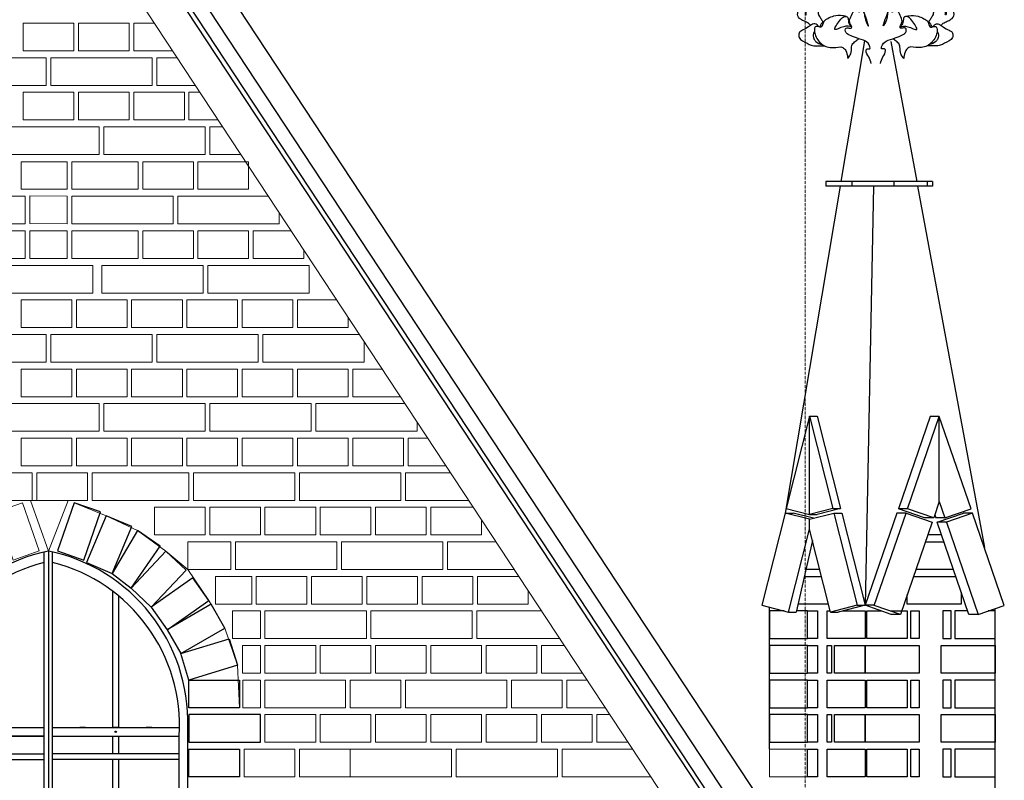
# Model space of a CAD drawing. Header units: millimetres. Extents: x -37887 to 94344, y -69777 to 116976.
# Tile 43 of 205: x 18560 to 20698, y 5862 to 7513. Entities that reach past the tile are written whole.
import ezdxf

# ---------------------------------------------------------------- set-up
doc = ezdxf.new("R2010")
doc.units = ezdxf.units.MM
doc.linetypes.add('Linia siatki', pattern=[19.05, 12.7, -3.175, 0, -3.175])
for name, color, linetype, lineweight in [('01_inwentaryzacja', 8, 'Continuous', 9), ('02_odbudowa', 7, 'Continuous', 30), ('0_WYMIAROWANIE', 6, 'Continuous', 9), ('S-GRID', 1, 'Continuous', 9)]:
    doc.layers.add(name, color=color, linetype=linetype, lineweight=lineweight)

# ---------------------------------------------------------------- blocks, each defined once
blk = doc.blocks.new('DETAL2')
at = {"layer": '02_odbudowa'}
for points, knots in [([(3248.97, 8765.25), (3246.96, 8765.34), (3243.49, 8765.49), (3238.85, 8763.12), (3236.11, 8759.45), (3235.79, 8756.54), (3235.62, 8755.27)], [0, 0, 0, 0, 11.858726, 20.490357, 30.224994, 37.8541, 37.8541, 37.8541, 37.8541]), ([(3248.97, 8765.25), (3250.98, 8765.34), (3254.45, 8765.49), (3259.1, 8763.12), (3261.84, 8759.45), (3262.16, 8756.54), (3262.32, 8755.27)], [0, 0, 0, 0, 11.858726, 20.490357, 30.224994, 37.8541, 37.8541, 37.8541, 37.8541]), ([(3248.97, 8757.37), (3245.36, 8757.22), (3238.82, 8756.96), (3231.29, 8753.4), (3225.99, 8750.29), (3223.49, 8746.24), (3222.9, 8741.24), (3226.38, 8737.34), (3229.99, 8734.4), (3232.85, 8728.73), (3231.37, 8713.41), (3231.06, 8699.98), (3229.7, 8689.76)], [0, 0, 0, 0, 21.409296, 38.803988, 49.511007, 57.480669, 66.707623, 77.410631, 86.712385, 94.84864, 114.166965, 176.308874, 176.308874, 176.308874, 176.308874]), ([(3248.97, 8757.37), (3252.58, 8757.22), (3259.13, 8756.96), (3266.65, 8753.4), (3271.95, 8750.29), (3274.45, 8746.24), (3275.05, 8741.24), (3271.56, 8737.34), (3267.95, 8734.4), (3265.09, 8728.73), (3266.57, 8713.41), (3266.88, 8699.98), (3268.25, 8689.76)], [0, 0, 0, 0, 21.409296, 38.803988, 49.511007, 57.480669, 66.707623, 77.410631, 86.712385, 94.84864, 114.166965, 176.308874, 176.308874, 176.308874, 176.308874]), ([(3233.84, 8683.63), (3232.68, 8684.17), (3230.72, 8685.07), (3231.41, 8687.51), (3231.22, 8689.41), (3229.47, 8689.95), (3227.48, 8689.43), (3226.45, 8687.53), (3223.85, 8687.14), (3224.64, 8683.61), (3220.88, 8685.66), (3218.22, 8685.56), (3215.54, 8685.14), (3213.65, 8684.27), (3211.57, 8684.72), (3209.29, 8681.92), (3209.14, 8679.54), (3207.71, 8677.38), (3206.3, 8678.8), (3205.21, 8679.95), (3202.62, 8680.87), (3200.57, 8678.94), (3199.21, 8676.39), (3200.07, 8674.46), (3200.01, 8672.82), (3199.24, 8672.62), (3198.81, 8672.55)], [0, 0, 0, 0, 6.517218, 11.021475, 13.592712, 17.038698, 20.189528, 25.449573, 28.950705, 33.262111, 38.909425, 45.186925, 51.294188, 54.621273, 57.415891, 63.160436, 72.395757, 73.872412, 75.93412, 81.502489, 85.128047, 90.52411, 96.505671, 101.123252, 102.882234, 105.232537, 105.232537, 105.232537, 105.232537]), ([(3264.11, 8683.63), (3265.26, 8684.17), (3267.22, 8685.07), (3266.53, 8687.51), (3266.72, 8689.41), (3268.47, 8689.95), (3270.46, 8689.43), (3271.5, 8687.53), (3274.09, 8687.14), (3273.3, 8683.61), (3277.07, 8685.66), (3279.72, 8685.56), (3282.41, 8685.14), (3284.3, 8684.27), (3286.37, 8684.72), (3288.65, 8681.92), (3288.8, 8679.54), (3290.23, 8677.38), (3291.65, 8678.8), (3292.74, 8679.95), (3295.32, 8680.87), (3297.38, 8678.94), (3298.74, 8676.39), (3297.87, 8674.46), (3297.93, 8672.82), (3298.71, 8672.62), (3299.13, 8672.55)], [0, 0, 0, 0, 6.517218, 11.021475, 13.592712, 17.038698, 20.189528, 25.449573, 28.950705, 33.262111, 38.909425, 45.186925, 51.294188, 54.621273, 57.415891, 63.160436, 72.395757, 73.872412, 75.93412, 81.502489, 85.128047, 90.52411, 96.505671, 101.123252, 102.882234, 105.232537, 105.232537, 105.232537, 105.232537]), ([(3189.93, 8650.67), (3189.33, 8651.35), (3187.84, 8653.07), (3184.38, 8654.22), (3180.64, 8656.1), (3177.42, 8659.58), (3178.71, 8662.64), (3178.06, 8664.55), (3176.61, 8665.47), (3176.35, 8667.19), (3175.68, 8668.47), (3176, 8669.66), (3176.02, 8670.63), (3176.77, 8671.87), (3178.57, 8671.09), (3180.24, 8671.36), (3182.2, 8671.93), (3184.24, 8671.77), (3186.19, 8672.02), (3187.68, 8670.89), (3186.8, 8668.82), (3186.38, 8667.18), (3185.29, 8665.29), (3185.15, 8663.05), (3185.42, 8661.36), (3185.38, 8660.16), (3186.28, 8660.2), (3185.84, 8661.51), (3186.08, 8662.83), (3185.83, 8664.62), (3186.46, 8666.6), (3187.67, 8668.3), (3187.63, 8670.14), (3187.79, 8671.35), (3187.21, 8672.16), (3187.85, 8673.48), (3189.74, 8674.22), (3192.34, 8674.34), (3194.89, 8674.11), (3196.83, 8673.53), (3198.19, 8673.37), (3199.09, 8672.35), (3198.49, 8670.53), (3197.12, 8668.2), (3196.85, 8664.46), (3196.77, 8660.39), (3199.03, 8657.36), (3200.13, 8655.29), (3201.4, 8654.15), (3199.5, 8651.9), (3198.61, 8650.37), (3198.39, 8648.99)], [0, 0, 0, 0, 5.345847, 13.463796, 21.06049, 31.30438, 37.068535, 39.008121, 42.986605, 46.453575, 49.053228, 51.286457, 53.53869, 54.950388, 59.131783, 62.537444, 65.415583, 71.179317, 74.852768, 76.711995, 81.187274, 85.7781, 87.532297, 94.132496, 98.062949, 99.140867, 99.926106, 102.021656, 104.766984, 108.950052, 112.218393, 117.131517, 120.942777, 123.168979, 124.046077, 126.630863, 130.212618, 136.011354, 142.084485, 145.4588, 148.199267, 150.063454, 152.715149, 158.586977, 166.671626, 174.696391, 182.211711, 188.508938, 188.880095, 192.118857, 201.058586, 201.058586, 201.058586, 201.058586]), ([(3308.02, 8650.67), (3308.61, 8651.35), (3310.1, 8653.07), (3313.57, 8654.22), (3317.3, 8656.1), (3320.53, 8659.58), (3319.23, 8662.64), (3319.89, 8664.55), (3321.33, 8665.47), (3321.6, 8667.19), (3322.27, 8668.47), (3321.94, 8669.66), (3321.93, 8670.63), (3321.17, 8671.87), (3319.37, 8671.09), (3317.7, 8671.36), (3315.75, 8671.93), (3313.7, 8671.77), (3311.76, 8672.02), (3310.27, 8670.89), (3311.14, 8668.82), (3311.57, 8667.18), (3312.65, 8665.29), (3312.79, 8663.05), (3312.52, 8661.36), (3312.56, 8660.16), (3311.66, 8660.2), (3312.11, 8661.51), (3311.86, 8662.83), (3312.11, 8664.62), (3311.48, 8666.6), (3310.28, 8668.3), (3310.32, 8670.14), (3310.15, 8671.35), (3310.74, 8672.16), (3310.1, 8673.48), (3308.2, 8674.22), (3305.6, 8674.34), (3303.05, 8674.11), (3301.11, 8673.53), (3299.75, 8673.37), (3298.85, 8672.35), (3299.45, 8670.53), (3300.82, 8668.2), (3301.09, 8664.46), (3301.17, 8660.39), (3298.91, 8657.36), (3297.82, 8655.29), (3296.54, 8654.15), (3298.45, 8651.9), (3299.34, 8650.37), (3299.55, 8648.99)], [0, 0, 0, 0, 5.345847, 13.463796, 21.06049, 31.30438, 37.068535, 39.008121, 42.986605, 46.453575, 49.053228, 51.286457, 53.53869, 54.950388, 59.131783, 62.537444, 65.415583, 71.179317, 74.852768, 76.711995, 81.187274, 85.7781, 87.532297, 94.132496, 98.062949, 99.140867, 99.926106, 102.021656, 104.766984, 108.950052, 112.218393, 117.131517, 120.942777, 123.168979, 124.046077, 126.630863, 130.212618, 136.011354, 142.084485, 145.4588, 148.199267, 150.063454, 152.715149, 158.586977, 166.671626, 174.696391, 182.211711, 188.508938, 188.880095, 192.118857, 201.058586, 201.058586, 201.058586, 201.058586]), ([(3244.75, 8616.33), (3244.27, 8618.32), (3242.89, 8622.26), (3239.81, 8626.02), (3240.48, 8629.73), (3242.38, 8629.47), (3244.2, 8629.3), (3243.11, 8633.67), (3239.63, 8637.19), (3232.86, 8638.62), (3227.46, 8640.9), (3223.56, 8642.22), (3221.47, 8644.91), (3221.14, 8647.5), (3223.7, 8648.74), (3225.42, 8647.93), (3227.3, 8648.38), (3227.04, 8650.08), (3226.07, 8651.66), (3224.49, 8655.12), (3227.27, 8660.13), (3228.89, 8664.11), (3236.75, 8668.37), (3234.37, 8665.05), (3233.98, 8664.11), (3233.64, 8662.34), (3234.75, 8663.35), (3235.28, 8664.11), (3236.48, 8665.51), (3237.06, 8666.58), (3237.45, 8667.3)], [26.392183, 26.392183, 26.392183, 26.392183, 32.526358, 38.86137, 39.924671, 42.678472, 43.142045, 44.936628, 51.539782, 60.145018, 64.042124, 69.453149, 71.872758, 74.197572, 75.943488, 79.145555, 79.826429, 81.048342, 83.152302, 85.889991, 91.762614, 97.839393, 103.11255, 104.885929, 106.696541, 107.576981, 108.208032, 109.846614, 111.02045, 113.51717, 113.51717, 113.51717, 113.51717]), ([(3253.19, 8616.33), (3253.68, 8618.32), (3255.06, 8622.26), (3258.14, 8626.02), (3257.46, 8629.73), (3255.56, 8629.47), (3253.75, 8629.3), (3254.83, 8633.67), (3258.31, 8637.19), (3265.09, 8638.62), (3270.48, 8640.9), (3274.39, 8642.22), (3276.47, 8644.91), (3276.81, 8647.5), (3274.25, 8648.74), (3272.53, 8647.93), (3270.64, 8648.38), (3270.91, 8650.08), (3271.87, 8651.66), (3273.45, 8655.12), (3270.67, 8660.13), (3269.06, 8664.11), (3261.2, 8668.37), (3263.57, 8665.05), (3263.96, 8664.11), (3264.31, 8662.34), (3263.19, 8663.35), (3262.66, 8664.11), (3261.46, 8665.51), (3260.88, 8666.58), (3260.49, 8667.3)], [26.392183, 26.392183, 26.392183, 26.392183, 32.526358, 38.86137, 39.924671, 42.678472, 43.142045, 44.936628, 51.539782, 60.145018, 64.042124, 69.453149, 71.872758, 74.197572, 75.943488, 79.145555, 79.826429, 81.048342, 83.152302, 85.889991, 91.762614, 97.839393, 103.11255, 104.885929, 106.696541, 107.576981, 108.208032, 109.846614, 111.02045, 113.51717, 113.51717, 113.51717, 113.51717]), ([(3227.32, 8649.35), (3225.06, 8649.78), (3220.21, 8650.72), (3208.39, 8643.47), (3215.9, 8654.91), (3219.36, 8658.67), (3222.86, 8658.9), (3223.77, 8657.53), (3224.14, 8655.75), (3224.12, 8652.55), (3226.03, 8650.36), (3227.32, 8649.36)], [0, 0, 0, 0, 14.636318, 31.50699, 50.288339, 61.699803, 66.017307, 67.970353, 71.001482, 76.910415, 86.684511, 86.684511, 86.684511, 86.684511]), ([(3270.63, 8649.35), (3272.88, 8649.78), (3277.74, 8650.72), (3289.56, 8643.47), (3282.04, 8654.91), (3278.58, 8658.67), (3275.09, 8658.9), (3274.17, 8657.53), (3273.8, 8655.75), (3273.82, 8652.55), (3271.92, 8650.36), (3270.63, 8649.36)], [0, 0, 0, 0, 14.636318, 31.50699, 50.288339, 61.699803, 66.017307, 67.970353, 71.001482, 76.910415, 86.684511, 86.684511, 86.684511, 86.684511]), ([(3196.81, 8649.73), (3196.57, 8650.3), (3196.06, 8651.55), (3193.96, 8652.42), (3190.98, 8651.7), (3187.67, 8648.69), (3183.64, 8646.67), (3179.98, 8645.01), (3179.13, 8642.35), (3179.47, 8637.36), (3185.75, 8635.45), (3190.68, 8632.23), (3196.21, 8631.92), (3200.14, 8632.12), (3202.51, 8632.19)], [0, 0, 0, 0, 3.550937, 7.892496, 12.174499, 21.377252, 33.947343, 39.929336, 43.885293, 49.900794, 67.884588, 76.136755, 85.649781, 99.958062, 99.958062, 99.958062, 99.958062]), ([(3301.14, 8649.73), (3301.37, 8650.3), (3301.88, 8651.55), (3303.98, 8652.42), (3306.97, 8651.7), (3310.28, 8648.69), (3314.31, 8646.67), (3317.96, 8645.01), (3318.81, 8642.35), (3318.48, 8637.36), (3312.19, 8635.45), (3307.27, 8632.23), (3301.73, 8631.92), (3297.81, 8632.12), (3295.44, 8632.19)], [0, 0, 0, 0, 3.550937, 7.892496, 12.174499, 21.377252, 33.947343, 39.929336, 43.885293, 49.900794, 67.884588, 76.136755, 85.649781, 99.958062, 99.958062, 99.958062, 99.958062]), ([(3193.45, 8645.47), (3193.1, 8644.73), (3192.09, 8642.6), (3192.46, 8638.94), (3195.25, 8634.88), (3198.53, 8633.79), (3200.73, 8633.27)], [0, 0, 0, 0, 4.923365, 13.999383, 20.415212, 33.59326, 33.59326, 33.59326, 33.59326]), ([(3223.65, 8620.75), (3224.77, 8622.11), (3227.27, 8625.14), (3226.73, 8629.91), (3227.73, 8634.13), (3230.56, 8636.36), (3232.67, 8637.94), (3233.66, 8638.69)], [0, 0, 0, 0, 10.132665, 22.725873, 27.134252, 35.559999, 43.108799, 43.108799, 43.108799, 43.108799]), ([(3274.29, 8620.75), (3273.18, 8622.11), (3270.68, 8625.14), (3271.22, 8629.91), (3270.21, 8634.13), (3267.38, 8636.36), (3265.28, 8637.94), (3264.28, 8638.69)], [0, 0, 0, 0, 10.132665, 22.725873, 27.134252, 35.559999, 43.108799, 43.108799, 43.108799, 43.108799]), ([(3304.49, 8645.47), (3304.85, 8644.73), (3305.86, 8642.6), (3305.48, 8638.94), (3302.69, 8634.88), (3299.41, 8633.79), (3297.21, 8633.27)], [0, 0, 0, 0, 4.923365, 13.999383, 20.415212, 33.59326, 33.59326, 33.59326, 33.59326])]:
    blk.add_open_spline(points, degree=3, knots=knots, dxfattribs=at)
for points in [[(3237.45, 8667.3), (3236.35, 8671.85), (3236.21, 8674.89), (3233.87, 8678.19), (3233.45, 8683.16), (3235.25, 8686.05), (3235.38, 8688.67), (3235.52, 8692.25), (3236.63, 8692.25), (3237.87, 8691.15), (3239.8, 8688.67), (3239.52, 8686.74), (3240.21, 8685.22), (3241.32, 8683.02), (3241.73, 8683.02), (3241.32, 8684.26), (3240.9, 8685.5), (3240.35, 8686.74), (3240.35, 8688.53), (3241.87, 8690.6), (3244.64, 8697.27), (3246.11, 8699.26), (3248.71, 8701.08), (3248.97, 8701.08)], [(3261.47, 8672.06), (3261.47, 8671.87), (3261.6, 8674.91), (3263.94, 8678.22), (3264.35, 8683.18), (3262.55, 8686.07), (3262.41, 8688.69), (3262.26, 8692.28), (3261.16, 8692.27), (3259.92, 8691.17), (3257.99, 8688.68), (3258.27, 8686.76), (3257.58, 8685.24), (3256.48, 8683.03), (3256.07, 8683.03), (3256.48, 8684.27), (3256.89, 8685.51), (3257.44, 8686.75), (3257.44, 8688.55), (3255.92, 8690.61), (3253.14, 8697.28), (3251.66, 8699.27), (3249.06, 8701.08), (3248.8, 8701.08)], [(3242.29, 8650.16), (3239.71, 8658.17), (3237.45, 8667.3), (3237.69, 8668.59), (3247.71, 8673.4), (3248.97, 8673.33)], [(3255.56, 8650.17), (3258.13, 8658.18), (3260.37, 8667.32), (3260.13, 8668.61), (3250.11, 8673.41), (3248.84, 8673.33)], [(3222.17, 8658.76), (3219.07, 8659.39), (3210.78, 8658.95), (3205.54, 8656.71), (3202.05, 8654.1), (3199.12, 8648.99), (3198.37, 8648.99), (3197.31, 8649.55), (3195.74, 8649.79), (3194.29, 8649.32), (3193.43, 8646.9), (3194.05, 8642.64), (3200.17, 8633.68), (3210.49, 8630.54), (3219.16, 8630.54), (3221.73, 8627.97), (3223.49, 8621.88), (3223.65, 8620.75)], [(3238.2, 8662.23), (3238.73, 8658.29), (3239.44, 8655.69), (3240.68, 8652.38), (3242.29, 8650.16), (3242.39, 8650.13)], [(3259.52, 8662.26), (3259.01, 8658.32), (3258.3, 8655.72), (3257.07, 8652.4), (3255.47, 8650.18), (3255.36, 8650.15)], [(3275.77, 8658.76), (3278.88, 8659.39), (3287.17, 8658.95), (3292.4, 8656.71), (3295.89, 8654.1), (3298.82, 8648.99), (3299.57, 8648.99), (3300.63, 8649.55), (3302.21, 8649.79), (3303.66, 8649.32), (3304.52, 8646.9), (3303.89, 8642.64), (3297.77, 8633.68), (3287.45, 8630.54), (3278.79, 8630.54), (3276.22, 8627.97), (3274.45, 8621.88), (3274.29, 8620.75)]]:
    blk.add_spline(points, degree=3, dxfattribs=at)
blk = doc.blocks.new('A$C6BED1DB5')
at = {"layer": '02_odbudowa', "lineweight": 30}
for points in [[(-311.4, 0), (-311.4, 946.8)], [(-302.3, 948.8), (-302.3, 0)], [(-293.1, 0), (-293.1, 946.8)], [(-442.4, 565.6), (-442.4, 860.8)], [(-162.1, 565.6), (-162.1, 860.8)], [(-454.6, 851.1), (-454.6, 565.6)], [(-149.9, 851.1), (-149.9, 565.6)], [(-604.5, 0), (-604.5, 566.5)], [(-586.2, 565.6), (-311.4, 565.6)], [(-526.5, 565.6), (-514.3, 565.6)], [(-454.6, 565.6), (-442.4, 565.6)], [(-382.8, 565.6), (-370.6, 565.6)], [(-293.1, 565.6), (-18.3, 565.6)], [(-221.7, 565.6), (-233.9, 565.6)], [(-149.9, 565.6), (-162.1, 565.6)], [(-78, 565.6), (-90.2, 565.6)], [(0, 0), (0, 566.5)], [(-586.2, 547.3), (-311.4, 547.3)], [(-311.4, 547.3), (-586.2, 547.3)], [(-586.2, 0), (-586.2, 547.3)], [(-454.6, 547.3), (-454.6, 508.6)], [(-442.4, 508.6), (-442.4, 547.3)], [(-293.1, 547.3), (-18.3, 547.3)], [(-293.1, 547.3), (-18.3, 547.3)], [(-162.1, 508.6), (-162.1, 547.3)], [(-149.9, 547.3), (-149.9, 508.6)], [(-18.3, 0), (-18.3, 547.3)], [(-586.2, 508.6), (-311.4, 508.6)], [(-586.2, 496.4), (-311.4, 496.4)], [(-454.6, 496.4), (-454.6, 335)], [(-454.6, 496.4), (-454.6, 69.2)], [(-442.4, 69.2), (-442.4, 496.4)], [(-442.4, 335), (-442.4, 496.4)], [(-18.3, 508.6), (-293.1, 508.6)], [(-18.3, 496.4), (-293.1, 496.4)], [(-162.1, 69.2), (-162.1, 496.4)], [(-162.1, 335), (-162.1, 496.4)], [(-149.9, 496.4), (-149.9, 335)], [(-149.9, 496.4), (-149.9, 69.2)], [(-586.2, 69.2), (-311.4, 69.2)], [(-18.3, 69.2), (-293.1, 69.2)], [(-586.2, 57), (-311.4, 57)], [(-454.6, 57), (-586.2, 57)], [(-454.6, 57), (-454.6, 18.3)], [(-442.4, 18.3), (-442.4, 57)], [(-18.3, 57), (-293.1, 57)], [(-162.1, 18.3), (-162.1, 57)], [(-149.9, 57), (-149.9, 18.3)], [(-149.9, 57), (-18.3, 57)], [(-311.4, 0), (-604.5, 0)], [(-586.2, 18.3), (-311.4, 18.3)], [(-586.2, 6.1), (-311.4, 6.1)], [(-311.4, 0), (-293.1, 0)], [(-18.3, 18.3), (-293.1, 18.3)], [(-18.3, 6.1), (-293.1, 6.1)], [(-293.1, 0), (0, 0)]]:
    blk.add_lwpolyline(points, dxfattribs=at)
for centre in [(-448.5, 556.7), (-156, 556.7), (-448.5, 63.1), (-156, 63.1), (-448.5, 12.2), (-156, 12.2)]:
    blk.add_circle(centre, 1.53, dxfattribs=at)
for centre, radius, start, end in [((-226.2, 578.1), 378.5, 101.5924, 181.7452), ((-378.3, 578.1), 378.5, 358.2548, 78.4076), ((-221, 569.6), 365.9, 104.3091, 183.4857), ((-383.5, 569.6), 365.9, 356.5143, 75.6909), ((-0.1, 536.2), 371.6, 178.2834, 178.338), ((-604.4, 536.2), 371.6, 1.662, 1.7166)]:
    blk.add_arc(centre, radius, start, end, dxfattribs=at)

msp = doc.modelspace()

# ---------------------------------------------------------------- linework, layer by layer
at = {"layer": '01_inwentaryzacja'}
for p, q in [((20283.9, 5542.7), (18718.9, 7917.4)), ((20187.9, 5479.4), (18622.9, 7854.1)), ((18679, 6463.9), (18748.5, 6436)), ((18748.5, 6436), (18815.9, 6403.9)), ((18815.9, 6403.9), (18877.8, 6359.4)), ((18877.8, 6359.4), (18925.3, 6319.4)), ((18925.3, 6319.4), (18970.7, 6251.9)), ((18970.7, 6251.9), (19005.4, 6191.8)), ((19005.4, 6191.8), (19033, 6111.7)), ((19033, 6111.7), (19037.9, 6019.4))]:
    msp.add_line(p, q, dxfattribs=at)
for points in [[(18567.9, 7505), (18567.9, 7445), (18677.9, 7445), (18677.9, 7505), (18567.9, 7505)], [(18687.9, 7505), (18687.9, 7445), (18797.9, 7445), (18797.9, 7505), (18687.9, 7505)], [(18807.9, 7505), (18807.9, 7445), (18892.5, 7445)], [(18852.9, 7505), (18807.9, 7505)], [(18397.9, 7430), (18397.9, 7370), (18617.9, 7370), (18617.9, 7430), (18397.9, 7430)], [(18627.9, 7430), (18627.9, 7370), (18847.9, 7370), (18847.9, 7430), (18627.9, 7430)], [(18857.9, 7430), (18857.9, 7370), (18941.9, 7370)], [(18902.4, 7430), (18857.9, 7430)], [(18567.9, 7355), (18567.9, 7295), (18677.9, 7295), (18677.9, 7355), (18567.9, 7355)], [(18687.9, 7355), (18687.9, 7295), (18797.9, 7295), (18797.9, 7355), (18687.9, 7355)], [(18807.9, 7355), (18807.9, 7295), (18917.9, 7295), (18917.9, 7355), (18807.9, 7355)], [(18927.9, 7355), (18927.9, 7295), (18991.3, 7295)], [(18951.8, 7355), (18927.9, 7355)], [(18512.9, 7280), (18512.9, 7220), (18732.9, 7220), (18732.9, 7280), (18512.9, 7280)], [(18742.9, 7280), (18742.9, 7220), (18962.9, 7220), (18962.9, 7280), (18742.9, 7280)], [(18972.9, 7280), (18972.9, 7220), (19040.8, 7220)], [(19001.2, 7280), (18972.9, 7280)], [(18563.5, 7204.4), (18563.5, 7144.4), (18663.5, 7144.4), (18663.5, 7204.4), (18563.5, 7204.4)], [(18817.4, 7144.4), (18673.5, 7144.4), (18673.5, 7204.4), (18817.4, 7204.4), (18817.4, 7144.4)], [(18827.4, 7204.4), (18827.4, 7144.4), (18937.4, 7144.4), (18937.4, 7204.4), (18827.4, 7204.4)], [(18947.4, 7204.4), (18947.4, 7144.4), (19057.4, 7144.4), (19057.4, 7204.4), (18947.4, 7204.4)], [(18352.3, 7129.4), (18352.3, 7069.4), (18572.3, 7069.4), (18572.3, 7129.4), (18352.3, 7129.4)], [(18582.2, 7130.2), (18582.2, 7070.2), (18663.5, 7069.4), (18663.5, 7129.4), (18582.2, 7130.2)], [(18673.5, 7129.4), (18673.5, 7069.4), (18893.5, 7069.4), (18893.5, 7129.4), (18673.5, 7129.4)], [(18903.5, 7129.4), (18903.5, 7069.4), (19123.5, 7069.4), (19123.5, 7094.5)], [(19100.5, 7129.4), (18903.5, 7129.4)], [(18443.5, 7054.4), (18443.5, 6994.4), (18572.3, 6994.4), (18572.3, 7054.4), (18443.5, 7054.4)], [(18582.3, 7054.4), (18582.3, 6994.4), (18663.5, 6994.4), (18663.5, 7054.4), (18582.3, 7054.4)], [(18817.4, 6994.4), (18673.5, 6994.4), (18673.5, 7054.4), (18817.4, 7054.4), (18817.4, 6994.4)], [(18827.4, 7054.4), (18827.4, 6994.4), (18937.4, 6994.4), (18937.4, 7054.4), (18827.4, 7054.4)], [(18947.4, 7054.4), (18947.4, 6994.4), (19057.4, 6994.4), (19057.4, 7054.4), (18947.4, 7054.4)], [(19067.4, 7054.4), (19067.4, 6994.4), (19177.4, 6994.4), (19177.4, 7012.7)], [(19149.9, 7054.4), (19067.4, 7054.4)], [(18498.9, 6979.4), (18498.9, 6919.4), (18718.9, 6919.4), (18718.9, 6979.4), (18498.9, 6979.4)], [(18738.5, 6979.4), (18738.5, 6919.4), (18958.5, 6919.4), (18958.5, 6979.4), (18738.5, 6979.4)], [(18968.5, 6979.4), (18968.5, 6919.4), (19188.5, 6919.4), (19188.5, 6979.4), (18968.5, 6979.4)], [(18563.5, 6904.4), (18563.5, 6844.4), (18673.5, 6844.4), (18673.5, 6904.4), (18563.5, 6904.4)], [(18683.5, 6904.4), (18683.5, 6844.4), (18793.5, 6844.4), (18793.5, 6904.4), (18683.5, 6904.4)], [(18803.5, 6904.4), (18803.5, 6844.4), (18913.5, 6844.4), (18913.5, 6904.4), (18803.5, 6904.4)], [(18923.5, 6904.4), (18923.5, 6844.4), (19033.5, 6844.4), (19033.5, 6904.4), (18923.5, 6904.4)], [(19043.5, 6904.4), (19043.5, 6844.4), (19153.5, 6844.4), (19153.5, 6904.4), (19043.5, 6904.4)], [(19163.5, 6904.4), (19163.5, 6844.4), (19273.5, 6844.4), (19273.5, 6866.9)], [(19248.7, 6904.4), (19163.5, 6904.4)], [(18397.9, 6829.4), (18397.9, 6769.4), (18617.9, 6769.4), (18617.9, 6829.4), (18397.9, 6829.4)], [(18627.9, 6829.4), (18627.9, 6769.4), (18847.9, 6769.4), (18847.9, 6829.4), (18627.9, 6829.4)], [(18857.9, 6829.4), (18857.9, 6769.4), (19077.9, 6769.4), (19077.9, 6829.4), (18857.9, 6829.4)], [(19087.9, 6829.4), (19087.9, 6769.4), (19307.9, 6769.4), (19307.9, 6814.7)], [(19298.2, 6829.4), (19087.9, 6829.4)], [(18563.5, 6754.4), (18563.5, 6694.4), (18673.5, 6694.4), (18673.5, 6754.4), (18563.5, 6754.4)], [(18683.5, 6754.4), (18683.5, 6694.4), (18793.5, 6694.4), (18793.5, 6754.4), (18683.5, 6754.4)], [(18803.5, 6754.4), (18803.5, 6694.4), (18913.5, 6694.4), (18913.5, 6754.4), (18803.5, 6754.4)], [(18923.5, 6754.4), (18923.5, 6694.4), (19033.5, 6694.4), (19033.5, 6754.4), (18923.5, 6754.4)], [(19043.5, 6754.4), (19043.5, 6694.4), (19153.5, 6694.4), (19153.5, 6754.4), (19043.5, 6754.4)], [(19163.5, 6754.4), (19163.5, 6694.4), (19273.5, 6694.4), (19273.5, 6754.4), (19163.5, 6754.4)], [(19283.5, 6754.4), (19283.5, 6694.4), (19387.1, 6694.4)], [(19347.6, 6754.4), (19283.5, 6754.4)], [(18512.9, 6679.4), (18512.9, 6619.4), (18732.9, 6619.4), (18732.9, 6679.4), (18512.9, 6679.4)], [(18742.9, 6679.4), (18742.9, 6619.4), (18962.9, 6619.4), (18962.9, 6679.4), (18742.9, 6679.4)], [(18972.9, 6679.4), (18972.9, 6619.4), (19192.9, 6619.4), (19192.9, 6679.4), (18972.9, 6679.4)], [(19202.9, 6679.4), (19202.9, 6619.4), (19422.9, 6619.4), (19422.9, 6640.2)], [(19397, 6679.4), (19202.9, 6679.4)], [(18563.5, 6604.4), (18563.5, 6544.4), (18673.5, 6544.4), (18673.5, 6604.4), (18563.5, 6604.4)], [(18683.5, 6604.4), (18683.5, 6544.4), (18793.5, 6544.4), (18793.5, 6604.4), (18683.5, 6604.4)], [(18803.5, 6604.4), (18803.5, 6544.4), (18913.5, 6544.4), (18913.5, 6604.4), (18803.5, 6604.4)], [(18923.5, 6604.4), (18923.5, 6544.4), (19033.5, 6544.4), (19033.5, 6604.4), (18923.5, 6604.4)], [(19043.5, 6604.4), (19043.5, 6544.4), (19153.5, 6544.4), (19153.5, 6604.4), (19043.5, 6604.4)], [(19163.5, 6604.4), (19163.5, 6544.4), (19273.5, 6544.4), (19273.5, 6604.4), (19163.5, 6604.4)], [(19283.5, 6604.4), (19283.5, 6544.4), (19393.5, 6544.4), (19393.5, 6604.4), (19283.5, 6604.4)], [(19403.5, 6604.4), (19403.5, 6544.4), (19486, 6544.4)], [(19446.5, 6604.4), (19403.5, 6604.4)], [(18587.9, 6469.4), (18412.9, 6469.4), (18412.9, 6529.4), (18587.9, 6529.4), (18587.9, 6469.4)], [(18597.9, 6529.4), (18597.9, 6469.4), (18707.9, 6469.4), (18707.9, 6529.4), (18597.9, 6529.4)], [(18718.1, 6529.4), (18718.1, 6469.4), (18927.9, 6469.4), (18927.9, 6529.4), (18718.1, 6529.4)], [(18937.9, 6529.4), (18937.9, 6469.4), (19157.9, 6469.4), (19157.9, 6529.4), (18937.9, 6529.4)], [(19167.9, 6529.4), (19167.9, 6469.4), (19387.9, 6469.4), (19387.9, 6529.4), (19167.9, 6529.4)], [(19397.9, 6529.4), (19397.9, 6469.4), (19535.4, 6469.4)], [(19495.9, 6529.4), (19397.9, 6529.4)], [(18602.8, 6359.6), (18546.1, 6340), (18510, 6444.3), (18566.7, 6463.9), (18602.8, 6359.6)], [(18665.8, 6469.4), (18583.6, 6469.4), (18622.9, 6359.4), (18665.8, 6469.4)], [(18852.9, 6454.4), (18852.9, 6394.4), (18962.9, 6394.4), (18962.9, 6454.4), (18852.9, 6454.4)], [(18972.9, 6454.4), (18972.9, 6394.4), (19082.9, 6394.4), (19082.9, 6454.4), (18972.9, 6454.4)], [(19092.9, 6454.4), (19092.9, 6394.4), (19202.9, 6394.4), (19202.9, 6454.4), (19092.9, 6454.4)], [(19212.9, 6454.4), (19212.9, 6394.4), (19322.9, 6394.4), (19322.9, 6454.4), (19212.9, 6454.4)], [(19332.9, 6454.4), (19332.9, 6394.4), (19442.9, 6394.4), (19442.9, 6454.4), (19332.9, 6454.4)], [(19452.9, 6454.4), (19452.9, 6394.4), (19562.9, 6394.4), (19562.9, 6427.8)], [(19545.3, 6454.4), (19452.9, 6454.4)], [(18925.3, 6379.4), (18925.3, 6319.4), (19019, 6319.4), (19019, 6379.4), (18925.3, 6379.4)], [(19029, 6379.4), (19029, 6319.4), (19249, 6319.4), (19249, 6379.4), (19029, 6379.4)], [(19259, 6379.4), (19259, 6319.4), (19479, 6319.4), (19479, 6379.4), (19259, 6379.4)], [(19489, 6379.4), (19489, 6319.4), (19634.3, 6319.4)], [(19594.7, 6379.4), (19489, 6379.4)], [(18985.6, 6304.4), (18985.6, 6244.4), (19064, 6244.4), (19064, 6304.4), (18985.6, 6304.4)], [(19074, 6304.4), (19074, 6244.4), (19184, 6244.4), (19184, 6304.4), (19074, 6304.4)], [(19194, 6304.4), (19194, 6303.9)], [(19194, 6304.4), (19194, 6244.4), (19304, 6244.4), (19304, 6304.4), (19194, 6304.4)], [(19314, 6304.4), (19314, 6244.4), (19424, 6244.4), (19424, 6304.4), (19314, 6304.4)], [(19434, 6304.4), (19434, 6244.4), (19544, 6244.4), (19544, 6304.4), (19434, 6304.4)], [(19554, 6304.4), (19554, 6244.4), (19664, 6244.4), (19664, 6274.3)], [(19644.2, 6304.4), (19554, 6304.4)], [(19022.6, 6229.4), (19022.6, 6169.4), (19082.9, 6169.4), (19082.9, 6229.4), (19022.6, 6229.4)], [(19092.9, 6229.4), (19092.9, 6169.4), (19312.9, 6169.4), (19312.9, 6229.4), (19092.9, 6229.4)], [(19322.9, 6229.4), (19322.9, 6169.4), (19542.9, 6169.4), (19542.9, 6229.4), (19322.9, 6229.4)], [(19552.9, 6229.4), (19552.9, 6169.4), (19733.1, 6169.4)], [(19693.6, 6229.4), (19552.9, 6229.4)], [(19044.2, 6154.4), (19044.2, 6094.4), (19082.9, 6094.4), (19082.9, 6154.4), (19044.2, 6154.4)], [(19092.9, 6154.4), (19092.9, 6094.4), (19202.9, 6094.4), (19202.9, 6154.4), (19092.9, 6154.4)], [(19212.9, 6154.4), (19212.9, 6094.4), (19322.9, 6094.4), (19322.9, 6154.4), (19212.9, 6154.4)], [(19332.9, 6154.4), (19332.9, 6094.4), (19442.9, 6094.4), (19442.9, 6154.4), (19332.9, 6154.4)], [(19452.9, 6154.4), (19452.9, 6094.4), (19562.9, 6094.4), (19562.9, 6154.4), (19452.9, 6154.4)], [(19572.9, 6154.4), (19572.9, 6094.4), (19682.9, 6094.4), (19682.9, 6154.4), (19572.9, 6154.4)], [(19692.9, 6154.4), (19692.9, 6094.4), (19782.6, 6094.4)], [(19743, 6154.4), (19692.9, 6154.4)], [(19045, 6079.4), (19045, 6019.4), (19082.9, 6019.4), (19082.9, 6079.4), (19045, 6079.4)], [(19092.9, 6019.4), (19267.9, 6019.4), (19267.9, 6079.4), (19092.9, 6079.4), (19092.9, 6019.4)], [(19277.9, 6079.4), (19277.9, 6019.4), (19387.9, 6019.4), (19387.9, 6079.4), (19277.9, 6079.4)], [(19397.9, 6079.4), (19397.9, 6019.4), (19617.9, 6019.4), (19617.9, 6079.4), (19397.9, 6079.4)], [(19627.9, 6079.4), (19627.9, 6019.4), (19737.9, 6019.4), (19737.9, 6079.4), (19627.9, 6079.4)], [(19747.9, 6079.4), (19747.9, 6019.4), (19832, 6019.4)], [(19792.4, 6079.4), (19747.9, 6079.4)], [(19202.9, 6004.4), (19202.9, 5944.4), (19092.9, 5944.4), (19092.9, 6004.4), (19202.9, 6004.4)], [(19212.9, 6004.4), (19212.9, 5944.4), (19322.9, 5944.4), (19322.9, 6004.4), (19212.9, 6004.4)], [(19332.9, 6004.4), (19332.9, 5944.4), (19442.9, 5944.4), (19442.9, 6004.4), (19332.9, 6004.4)], [(19452.9, 6004.4), (19452.9, 5944.4), (19562.9, 5944.4), (19562.9, 6004.4), (19452.9, 6004.4)], [(19572.9, 6004.4), (19572.9, 5944.4), (19682.9, 5944.4), (19682.9, 6004.4), (19572.9, 6004.4)], [(19692.9, 6004.4), (19692.9, 5944.4), (19802.9, 5944.4), (19802.9, 6004.4), (19692.9, 6004.4)], [(19812.9, 6004.4), (19812.9, 5944.4), (19881.4, 5944.4)], [(19841.9, 6004.4), (19812.9, 6004.4)], [(20270.3, 5944.4), (20270.3, 6004.4), (20187.9, 6004.4), (20187.9, 5944.4), (20270.3, 5944.4)], [(19157.9, 5929.4), (19157.9, 5869.4), (19047.9, 5869.4), (19047.9, 5929.4), (19157.9, 5929.4)], [(19277.9, 5929.4), (19277.9, 5869.4), (19167.9, 5869.4), (19167.9, 5929.4), (19277.9, 5929.4)], [(19277.9, 5929.4), (19277.9, 5869.4), (19497.9, 5869.4), (19497.9, 5929.4), (19277.9, 5929.4)], [(19507.9, 5929.4), (19507.9, 5869.4), (19727.9, 5869.4), (19727.9, 5929.4), (19507.9, 5929.4)], [(19737.9, 5929.4), (19737.9, 5869.4), (19930.8, 5869.4)], [(19891.3, 5929.4), (19737.9, 5929.4)], [(20270.3, 5869.4), (20270.3, 5929.4), (20187.9, 5929.4), (20187.9, 5869.4), (20270.3, 5869.4)], [(20292.1, 5869.4), (20270.3, 5869.4), (20270.3, 5929.4), (20292.1, 5929.4), (20292.1, 5869.4)]]:
    msp.add_lwpolyline(points, dxfattribs=at)
at = {"layer": '02_odbudowa'}
for p, q in [((20394.3, 7466.9), (20342.9, 7161.4)), ((20451.4, 7465.2), (20507.5, 7161.4)), ((20310, 7161.4), (20310, 7151.4)), ((20541.4, 7161.4), (20310, 7161.4)), ((20366.4, 7161.4), (20366.4, 7151.4)), ((20457.5, 7161.4), (20457.5, 7151.4)), ((20530, 7161.4), (20530, 7151.4)), ((20541.4, 7161.4), (20541.4, 7151.4)), ((20341.2, 7151.4), (20221.6, 6441.9)), ((20541.4, 7151.4), (20310, 7151.4)), ((20509.4, 7151.4), (20341.2, 7151.4)), ((20483.1, 7151.4), (20367.4, 7151.4)), ((20414, 7151.4), (20395.4, 6241.4)), ((20509.4, 7151.4), (20654.4, 6367)), ((20291.6, 6651.4), (20274.7, 6651.4)), ((20291.6, 6651.8), (20342.3, 6451.5)), ((20536.5, 6651.4), (20467.6, 6451.1)), ((20556.5, 6651.4), (20536.5, 6651.4)), ((20556.5, 6467), (20556.5, 6651.4)), ((20556.5, 6467), (20568.7, 6431.6)), ((20222.3, 6441.7), (20239.2, 6441.7)), ((20283.2, 6430.7), (20239.2, 6441.7)), ((20274.7, 6438.7), (20291.6, 6438.7)), ((20342.3, 6451.5), (20291.6, 6438.7)), ((20325.4, 6451.5), (20342.3, 6451.5)), ((20327.9, 6441.9), (20344.8, 6441.9)), ((20344.8, 6441.9), (20395.4, 6241.8)), ((20464.3, 6441.7), (20395.5, 6241.7)), ((20484.3, 6441.7), (20464.3, 6441.7)), ((20487.6, 6451.1), (20467.6, 6451.1)), ((20524.3, 6431.6), (20467.6, 6451.1)), ((20546.5, 6438), (20548.7, 6431.6)), ((20551.9, 6422.2), (20608.7, 6441.7)), ((20628.7, 6441.7), (20608.7, 6441.7)), ((20544.3, 6431.6), (20524.3, 6431.6)), ((20568.7, 6431.6), (20548.7, 6431.6)), ((20571.9, 6422.2), (20551.9, 6422.2)), ((20620.9, 6221.9), (20551.9, 6422.2)), ((20281.1, 6382), (20246, 6227)), ((20395.4, 6241.8), (20337.2, 6227)), ((20378.5, 6241.8), (20395.4, 6241.8)), ((20415.4, 6241.8), (20395.4, 6241.8)), ((20452.1, 6221.9), (20395.5, 6241.8)), ((20187.9, 5929.4), (20187.9, 6237.5)), ((20229.1, 6227), (20246, 6227)), ((20320.3, 6227), (20337.2, 6227)), ((20472.1, 6221.9), (20452.1, 6221.9)), ((20640.9, 6221.9), (20620.9, 6221.9)), ((20677.6, 5179.4), (20677.6, 6234.5))]:
    msp.add_line(p, q, dxfattribs=at)
for points in [[(18622.9, 8162.9), (20329.8, 5573)], [(18622.9, 8063), (20283.8, 5542.7)], [(18622.9, 8006), (20257.7, 5525.4)], [(18622.9, 7987.8), (20249.3, 5519.9)], [(20224.1, 6451.5), (20274.7, 6438.7), (20274.7, 6651.8), (20224.1, 6451.5)], [(20325.4, 6451.5), (20274.7, 6438.7), (20274.7, 6651.8), (20325.4, 6451.5)], [(20556.5, 6467), (20544.3, 6431.6), (20487.6, 6451.1), (20556.5, 6651.4)], [(20556.5, 6467), (20568.7, 6431.6), (20625.4, 6451.1), (20556.5, 6651.4)], [(18642.9, 6359.6), (18699.6, 6340), (18735.7, 6444.3), (18679, 6463.9), (18642.9, 6359.6)], [(18705.7, 6334.3), (18761.1, 6311), (18803.8, 6412.7), (18748.5, 6436), (18705.7, 6334.3)], [(20221.6, 6441.9), (20171, 6241.8), (20229.1, 6227), (20274.7, 6407.2), (20274.7, 6428.6), (20221.6, 6441.9)], [(20327.9, 6441.9), (20378.5, 6241.8), (20320.3, 6227), (20274.7, 6407.2), (20274.7, 6428.6), (20327.9, 6441.9)], [(20484.3, 6441.7), (20541, 6422.2), (20472.1, 6221.9), (20415.4, 6241.4), (20484.3, 6441.7)], [(20628.7, 6441.7), (20571.9, 6422.2), (20640.9, 6221.9), (20697.6, 6241.4), (20628.7, 6441.7)], [(18761.1, 6311), (18802.2, 6279), (18865.1, 6369.7), (18815.9, 6403.9), (18761.1, 6311)], [(20561.5, 6394.4), (20531.5, 6394.4)], [(20280.5, 6379.4), (20281.8, 6379.4)], [(20526.3, 6379.4), (20566.6, 6379.4)], [(18802.2, 6279), (18845.9, 6237.9), (18921.5, 6318.3), (18877.8, 6359.4), (18802.2, 6279)], [(20297, 6319.4), (20266.9, 6319.4)], [(20587.3, 6319.4), (20505.7, 6319.4)], [(18845.9, 6237.9), (18880.3, 6188.7), (18970.7, 6251.9), (18936.4, 6301.1), (18845.9, 6237.9)], [(20263.6, 6304.4), (20300.7, 6304.4)], [(20500.5, 6304.4), (20592.4, 6304.4)], [(20604.3, 6244.4), (20487.1, 6244.4), (20487.1, 6265.3)], [(20604.3, 6269.9), (20604.3, 6244.4)], [(18880.3, 6188.7), (18910.3, 6136.8), (19005.8, 6192), (18975.8, 6244), (18880.3, 6188.7)], [(20315.9, 6244.4), (20250, 6244.4)], [(20219.7, 6229.4), (20187.9, 6229.4), (20187.9, 6169.4), (20270.3, 6169.4)], [(20270.3, 6169.4), (20270.3, 6229.4), (20246.6, 6229.4)], [(20292.1, 6169.4), (20270.3, 6169.4), (20270.3, 6229.4), (20292.1, 6229.4), (20292.1, 6169.4)], [(20346.7, 6229.4), (20395.4, 6229.4), (20395.4, 6169.4), (20313, 6169.4), (20313, 6229.4), (20319.7, 6229.4)], [(20450.2, 6229.4), (20486.8, 6229.4), (20486.8, 6169.4), (20399.4, 6169.4), (20399.4, 6229.4), (20430.6, 6229.4)], [(20582.2, 6169.4), (20582.2, 6229.4), (20564.3, 6229.4), (20564.3, 6169.4), (20582.2, 6169.4)], [(20618.3, 6229.4), (20590.1, 6229.4), (20590.1, 6169.4), (20677.6, 6169.4)], [(20677.6, 6169.4), (20677.6, 6229.4), (20662.8, 6229.4)], [(19015.5, 6169), (19033, 6111.7), (18927.9, 6079.4), (18910.3, 6136.8), (19015.5, 6169)], [(20270.3, 6094.4), (20270.3, 6154.4), (20187.9, 6154.4), (20187.9, 6094.4), (20270.3, 6094.4)], [(20292.1, 6094.4), (20270.3, 6094.4), (20270.3, 6154.4), (20292.1, 6154.4), (20292.1, 6094.4)], [(20677.6, 6094.4), (20560.3, 6094.4), (20560.3, 6154.4), (20677.6, 6154.4), (20677.6, 6094.4)], [(19037.9, 6079.4), (19037.9, 6019.4), (18927.9, 6019.4), (18927.9, 6079.4), (19037.9, 6079.4)], [(20270.3, 6019.4), (20270.3, 6079.4), (20187.9, 6079.4), (20187.9, 6019.4), (20270.3, 6019.4)], [(20292.1, 6019.4), (20270.3, 6019.4), (20270.3, 6079.4), (20292.1, 6079.4), (20292.1, 6019.4)], [(20582.2, 6019.4), (20582.2, 6079.4), (20564.3, 6079.4), (20564.3, 6019.4), (20582.2, 6019.4)], [(20677.6, 6019.4), (20677.6, 6079.4), (20590.1, 6079.4), (20590.1, 6019.4), (20677.6, 6019.4)], [(18927.9, 5944.4), (19082.9, 5944.4), (19082.9, 6004.4), (18927.9, 6004.4), (18927.9, 5944.4)], [(20270.3, 5944.4), (20270.3, 6004.4), (20187.9, 6004.4), (20187.9, 5944.4), (20270.3, 5944.4)], [(20292.1, 5944.4), (20270.3, 5944.4), (20270.3, 6004.4), (20292.1, 6004.4), (20292.1, 5944.4)], [(20677.6, 5944.4), (20560.3, 5944.4), (20560.3, 6004.4), (20677.6, 6004.4), (20677.6, 5944.4)], [(18925.1, 5410.6), (18925.1, 5977.1)], [(19037.9, 5929.4), (19037.9, 5869.4), (18927.9, 5869.4), (18927.9, 5929.4), (19037.9, 5929.4)], [(20292.1, 5869.4), (20270.3, 5869.4), (20270.3, 5929.4), (20292.1, 5929.4), (20292.1, 5869.4)], [(20582.2, 5869.4), (20582.2, 5929.4), (20564.3, 5929.4), (20564.3, 5869.4), (20582.2, 5869.4)], [(20677.6, 5869.4), (20677.6, 5929.4), (20590.1, 5929.4), (20590.1, 5869.4), (20677.6, 5869.4)]]:
    msp.add_lwpolyline(points, dxfattribs=at)
for points in [[(20494.8, 6229.4), (20512.6, 6229.4), (20512.6, 6169.4), (20494.8, 6169.4)], [(20313, 6154.4), (20322.6, 6154.4), (20322.6, 6094.4), (20313, 6094.4)], [(20328.7, 6154.4), (20395.4, 6154.4), (20395.4, 6094.4), (20328.7, 6094.4)], [(20395.4, 6154.4), (20512.6, 6154.4), (20512.6, 6094.4), (20395.4, 6094.4)], [(20395.4, 6019.4), (20313, 6019.4), (20313, 6079.4), (20395.4, 6079.4)], [(20486.8, 6019.4), (20399.4, 6019.4), (20399.4, 6079.4), (20486.8, 6079.4)], [(20494.8, 6079.4), (20512.6, 6079.4), (20512.6, 6019.4), (20494.8, 6019.4)], [(20313, 6004.4), (20322.6, 6004.4), (20322.6, 5944.4), (20313, 5944.4)], [(20328.7, 6004.4), (20395.4, 6004.4), (20395.4, 5944.4), (20328.7, 5944.4)], [(20395.4, 6004.4), (20512.6, 6004.4), (20512.6, 5944.4), (20395.4, 5944.4)], [(20395.4, 5869.4), (20313, 5869.4), (20313, 5929.4), (20395.4, 5929.4)], [(20486.8, 5869.4), (20399.4, 5869.4), (20399.4, 5929.4), (20486.8, 5929.4)], [(20494.8, 5929.4), (20512.6, 5929.4), (20512.6, 5869.4), (20494.8, 5869.4)]]:
    msp.add_lwpolyline(points, close=True, dxfattribs=at)
for centre, start, end in [((18698.9, 5988.7), 101.5924, 181.7452), ((18546.8, 5988.7), 358.2548, 78.4076)]:
    msp.add_arc(centre, 378.5, start, end, dxfattribs=at)
at = {"layer": 'S-GRID', "linetype": 'Linia siatki', "ltscale": 0.5}
msp.add_line((20265.4, -928.9), (20265.4, 8461), dxfattribs=at)

# ---------------------------------------------------------------- block references
at = {"layer": '02_odbudowa', "extrusion": (0, 0, -1), "xscale": 2.399999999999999, "yscale": 2.399999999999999, "zscale": -2.399999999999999}
msp.add_blockref('DETAL2', (-28216.2, -13261.4), dxfattribs=at)
at = {"layer": '0_WYMIAROWANIE'}
msp.add_blockref('A$C6BED1DB5', (18925.1, 5410.6), dxfattribs=at)

doc.saveas('drawing.dxf')
